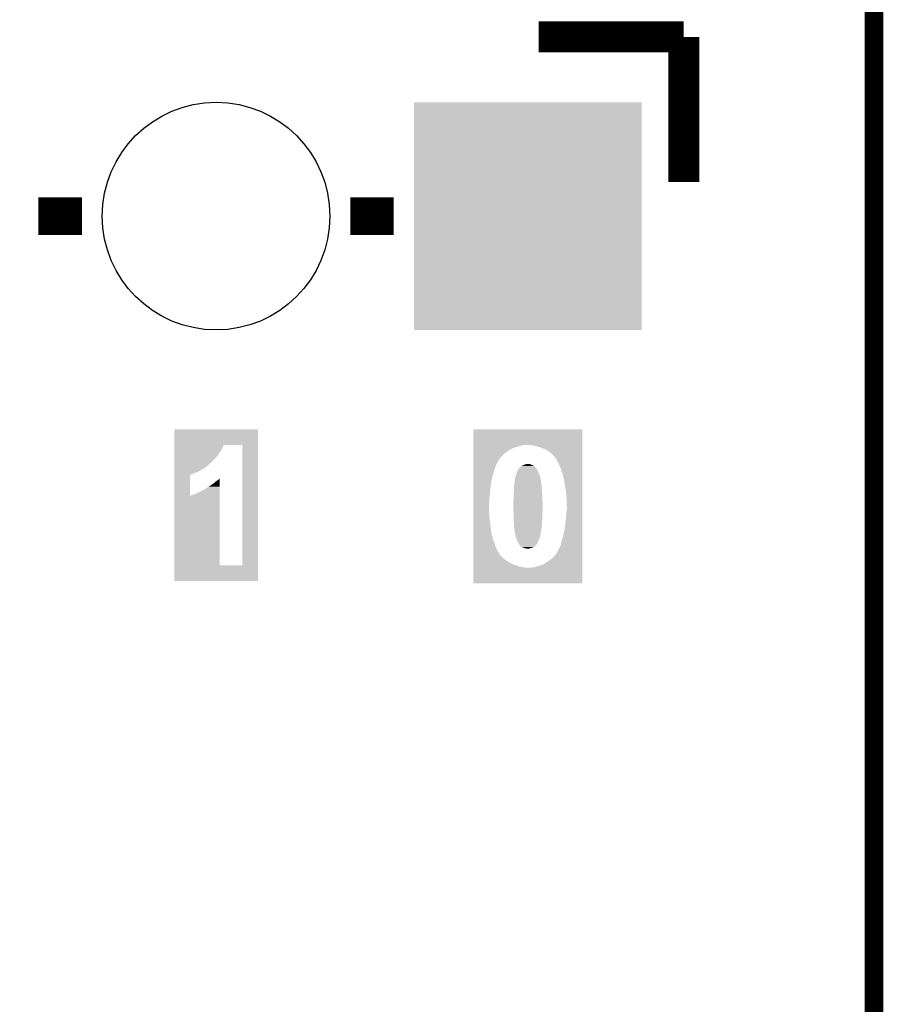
# Model space of a CAD drawing. Extents: x -1.3 to 24.2, y -3.9 to 39.2.
# Tile 36 of 37: x 17.2 to 24.2, y 22.9 to 30.9. Entities that reach past the tile are written whole.
import ezdxf

# ---------------------------------------------------------------- set-up
doc = ezdxf.new("R2010")
doc.units = 0
doc.layers.get('0').update_dxf_attribs({"linetype": 'CONTINUOUS'})
for name, color, linetype in [('I2C_MUX_9_CLICK_V100_GKO', 5, 'CONTINUOUS'), ('I2C_MUX_9_CLICK_V100_GTO', 14, 'CONTINUOUS'), ('I2C_MUX_9_CLICK_V100_GTS', 12, 'CONTINUOUS')]:
    doc.layers.add(name, color=color, linetype=linetype)

# ---------------------------------------------------------------- blocks, each defined once
blk = doc.blocks.new('ROUND_24')
blk.add_circle((0, 0), 0.9271)
blk = doc.blocks.new('SQUARE_29')
blk.add_solid([(0.9271, 0.9271), (0.9271, -0.9271), (-0.9271, 0.9271), (-0.9271, -0.9271)])

msp = doc.modelspace()

# ---------------------------------------------------------------- linework, layer by layer
at = {"layer": 'I2C_MUX_9_CLICK_V100_GKO', "const_width": 0.1524}
msp.add_lwpolyline([(24.13, -1.27), (24.13, 36.83)], dxfattribs=at)
at = {"layer": 'I2C_MUX_9_CLICK_V100_GTO'}
for points, const_width in [([(21.3995, 30.7721), (22.5806, 30.7721)], 0.254), ([(22.5806, 30.7721), (22.5806, 29.591)], 0.254), ([(17.3228, 29.3116), (17.6784, 29.3116)], 0.3048), ([(19.8628, 29.3116), (20.2184, 29.3116)], 0.3048)]:
    msp.add_lwpolyline(points, dxfattribs=dict(at, const_width=const_width))
for points in [[(18.430268, 27.447238), (18.43027, 27.574208), (19.110956, 27.447238), (19.11096, 27.574208)], [(18.43027, 27.574208), (18.430272, 27.57424), (19.11096, 27.574208), (18.430272, 27.57424)], [(20.866128, 27.44724), (20.86613, 27.574208), (21.755096, 27.44724), (21.7551, 27.574208)], [(20.86613, 27.574208), (20.866132, 27.57424), (21.7551, 27.574208), (20.866132, 27.57424)], [(18.430266, 27.41676), (18.430268, 27.447236), (18.81886, 27.41676), (18.831576, 27.447236)], [(18.430268, 27.447236), (18.430268, 27.447238), (18.831576, 27.447236), (18.983936, 27.447238)], [(18.983938, 26.466804), (18.983936, 27.447238), (19.11093, 26.466804), (19.110956, 27.447238)], [(20.866128, 27.4447), (20.866128, 27.44724), (21.259802, 27.4447), (21.285198, 27.44724)], [(20.866128, 27.43708), (20.866128, 27.4447), (21.236938, 27.43708), (21.259802, 27.4447)], [(20.866128, 27.432), (20.866128, 27.43708), (21.216622, 27.432), (21.236938, 27.43708)], [(20.866128, 27.42438), (20.866128, 27.432), (21.1963, 27.42438), (21.216622, 27.432)], [(21.35886, 27.44216), (21.333462, 27.44724), (21.755096, 27.44216), (21.755096, 27.44724)], [(21.374102, 27.439618), (21.35886, 27.44216), (21.755096, 27.439618), (21.755096, 27.44216)], [(21.38934, 27.434542), (21.374102, 27.439618), (21.755096, 27.434542), (21.755096, 27.439618)], [(21.409662, 27.42946), (21.38934, 27.434542), (21.755096, 27.42946), (21.755096, 27.434542)], [(21.424902, 27.421838), (21.409662, 27.42946), (21.755096, 27.421838), (21.755096, 27.42946)], [(18.430264, 27.33548), (18.430266, 27.358338), (18.76044, 27.33548), (18.780758, 27.358338)], [(18.430266, 27.38628), (18.430266, 27.41676), (18.801082, 27.38628), (18.81886, 27.41676)], [(18.430266, 27.358338), (18.430266, 27.38628), (18.780758, 27.358338), (18.801082, 27.38628)], [(20.866126, 27.41676), (20.866128, 27.42438), (21.17852, 27.41676), (21.1963, 27.42438)], [(20.866126, 27.406598), (20.866126, 27.41676), (21.160738, 27.406598), (21.17852, 27.41676)], [(20.866126, 27.39644), (20.866126, 27.406598), (21.1455, 27.39644), (21.160738, 27.406598)], [(20.866126, 27.38628), (20.866126, 27.39644), (21.1328, 27.38628), (21.1455, 27.39644)], [(20.866126, 27.378662), (20.866126, 27.38628), (21.120102, 27.378662), (21.1328, 27.38628)], [(20.866126, 27.37104), (20.866126, 27.378662), (21.109944, 27.37104), (21.120102, 27.378662)], [(20.866126, 27.36089), (20.866126, 27.37104), (21.104862, 27.36089), (21.109944, 27.37104)], [(20.866126, 27.3558), (20.866126, 27.36089), (21.09724, 27.3558), (21.104862, 27.36089)], [(20.866126, 27.34819), (20.866126, 27.3558), (21.089626, 27.34819), (21.09724, 27.3558)], [(21.44268, 27.41676), (21.424902, 27.421838), (21.755094, 27.41676), (21.755096, 27.421838)], [(21.463, 27.406598), (21.44268, 27.41676), (21.755094, 27.406598), (21.755094, 27.41676)], [(21.49856, 27.3812), (21.463, 27.406598), (21.755094, 27.3812), (21.755094, 27.406598)], [(21.516342, 27.365958), (21.49856, 27.3812), (21.755094, 27.365958), (21.755094, 27.3812)], [(21.531582, 27.34564), (21.516342, 27.365958), (21.755094, 27.34564), (21.755094, 27.365958)], [(18.430264, 27.292306), (18.430264, 27.33548), (18.71727, 27.292306), (18.76044, 27.33548)], [(18.430264, 27.292296), (18.430264, 27.292306), (18.714742, 27.292296), (18.71727, 27.292306)], [(18.430264, 27.289774), (18.430264, 27.292296), (18.71472, 27.289774), (18.714742, 27.292296)], [(18.430264, 27.2669), (18.430264, 27.289774), (18.68424, 27.2669), (18.71472, 27.289774)], [(20.866124, 27.322778), (20.866126, 27.345644), (21.07184, 27.322778), (21.08962, 27.345644)], [(20.866124, 27.294842), (20.866124, 27.322778), (21.0566, 27.294842), (21.07184, 27.322778)], [(20.866124, 27.264358), (20.866124, 27.294842), (21.0439, 27.264358), (21.0566, 27.294842)], [(20.866126, 27.345644), (20.866126, 27.34819), (21.08962, 27.345644), (21.089626, 27.34819)], [(21.244564, 27.2669), (21.247102, 27.269438), (21.370924, 27.2669), (21.36902, 27.269438)], [(21.247102, 27.269438), (21.247104, 27.26944), (21.36902, 27.269438), (21.369018, 27.26944)], [(21.247104, 27.26944), (21.249646, 27.269444), (21.369018, 27.26944), (21.369014, 27.269444)], [(21.249646, 27.269444), (21.256412, 27.274518), (21.369014, 27.269444), (21.363938, 27.274518)], [(21.256412, 27.274518), (21.259802, 27.27706), (21.363938, 27.274518), (21.358862, 27.27706)], [(21.259802, 27.27706), (21.269956, 27.282138), (21.358862, 27.27706), (21.351244, 27.282138)], [(21.269956, 27.282138), (21.275038, 27.28468), (21.351244, 27.282138), (21.343622, 27.28468)], [(21.275038, 27.28468), (21.280122, 27.287222), (21.343622, 27.28468), (21.338538, 27.287222)], [(21.280122, 27.287222), (21.290278, 27.28976), (21.338538, 27.287222), (21.333462, 27.28976)], [(21.290278, 27.28976), (21.297904, 27.2923), (21.333462, 27.28976), (21.323298, 27.2923)], [(21.53666, 27.340552), (21.531582, 27.34564), (21.755094, 27.340552), (21.755094, 27.34564)], [(21.539202, 27.332934), (21.53666, 27.340552), (21.755092, 27.332934), (21.755094, 27.340552)], [(21.546822, 27.322778), (21.539202, 27.332934), (21.755092, 27.322778), (21.755092, 27.332934)], [(21.55444, 27.310078), (21.546822, 27.322778), (21.755092, 27.310078), (21.755092, 27.322778)], [(21.56968, 27.27452), (21.55444, 27.310078), (21.755092, 27.27452), (21.755092, 27.310078)], [(21.579842, 27.25166), (21.56968, 27.27452), (21.75509, 27.25166), (21.755092, 27.27452)], [(18.430256, 27.03325), (18.430262, 27.20087), (18.557244, 27.03325), (18.557246, 27.20087)], [(18.430262, 27.24658), (18.430264, 27.2669), (18.65376, 27.24658), (18.68424, 27.2669)], [(18.430262, 27.23134), (18.430262, 27.24658), (18.62582, 27.23134), (18.65376, 27.24658)], [(18.430262, 27.22118), (18.430262, 27.23134), (18.60296, 27.22118), (18.62582, 27.23134)], [(18.430262, 27.21356), (18.430262, 27.22118), (18.582638, 27.21356), (18.60296, 27.22118)], [(18.430262, 27.20594), (18.430262, 27.21356), (18.569946, 27.20594), (18.582638, 27.21356)], [(18.430262, 27.203402), (18.430262, 27.20594), (18.562322, 27.203402), (18.569946, 27.20594)], [(18.430262, 27.2034), (18.430262, 27.203402), (18.559786, 27.2034), (18.562322, 27.203402)], [(18.430262, 27.20087), (18.430262, 27.2034), (18.557246, 27.20087), (18.559786, 27.2034)], [(20.86612, 27.167842), (20.866122, 27.20086), (21.01596, 27.167842), (21.02612, 27.20086)], [(20.866122, 27.233878), (20.866124, 27.264358), (21.03374, 27.233878), (21.0439, 27.264358)], [(20.866122, 27.20086), (20.866122, 27.233878), (21.02612, 27.20086), (21.03374, 27.233878)], [(21.209, 27.193236), (21.209002, 27.193244), (21.40966, 27.193236), (21.409658, 27.193244)], [(21.209, 27.188154), (21.209, 27.193236), (21.409666, 27.188154), (21.40966, 27.193236)], [(21.209, 27.185616), (21.209, 27.188154), (21.4122, 27.185616), (21.409666, 27.188154)], [(21.209002, 27.193244), (21.21662, 27.21356), (21.409658, 27.193244), (21.401532, 27.21356)], [(21.21662, 27.21356), (21.218312, 27.21864), (21.401532, 27.21356), (21.3995, 27.21864)], [(21.218312, 27.21864), (21.2217, 27.228802), (21.3995, 27.21864), (21.39442, 27.228802)], [(21.2217, 27.228802), (21.224748, 27.23388), (21.39442, 27.228802), (21.39188, 27.23388)], [(21.224748, 27.23388), (21.22932, 27.241496), (21.39188, 27.23388), (21.388834, 27.241496)], [(21.22932, 27.241496), (21.231354, 27.246578), (21.388834, 27.241496), (21.3868, 27.246578)], [(21.231354, 27.246578), (21.234404, 27.254198), (21.3868, 27.246578), (21.380706, 27.254198)], [(21.234404, 27.254198), (21.242012, 27.25928), (21.380706, 27.254198), (21.37664, 27.25928)], [(21.242012, 27.25928), (21.242022, 27.259286), (21.37664, 27.25928), (21.376636, 27.259286)], [(21.242022, 27.259286), (21.244564, 27.2669), (21.376636, 27.259286), (21.370924, 27.2669)], [(21.58746, 27.22626), (21.579842, 27.25166), (21.75509, 27.22626), (21.75509, 27.25166)], [(21.597618, 27.19578), (21.58746, 27.22626), (21.75509, 27.19578), (21.75509, 27.22626)], [(21.60524, 27.16276), (21.597618, 27.19578), (21.755088, 27.16276), (21.75509, 27.19578)], [(18.691862, 27.09672), (18.71218, 27.10942), (18.798508, 27.09672), (18.798506, 27.10942)], [(18.71218, 27.10942), (18.7579, 27.1399), (18.798506, 27.10942), (18.798504, 27.1399)], [(18.7579, 27.1399), (18.76806, 27.150058), (18.798504, 27.1399), (18.798504, 27.150058)], [(18.76806, 27.150058), (18.78838, 27.165298), (18.798504, 27.150058), (18.798504, 27.165298)], [(18.78838, 27.165298), (18.793452, 27.167838), (18.798504, 27.165298), (18.798504, 27.167838)], [(18.793452, 27.167838), (18.798502, 27.172876), (18.798504, 27.167838), (18.798502, 27.172876)], [(20.866118, 27.1018), (20.86612, 27.167842), (21.0058, 27.1018), (21.01596, 27.167842)], [(21.1963, 27.101802), (21.19884, 27.11704), (21.423546, 27.101802), (21.42253, 27.11704)], [(21.19884, 27.11704), (21.199202, 27.11958), (21.42253, 27.11704), (21.42236, 27.11958)], [(21.199202, 27.11958), (21.20138, 27.13482), (21.42236, 27.11958), (21.420184, 27.13482)], [(21.20138, 27.13482), (21.20392, 27.150062), (21.420184, 27.13482), (21.418006, 27.150062)], [(21.20392, 27.160222), (21.206458, 27.17038), (21.416434, 27.160222), (21.41474, 27.17038)], [(21.20392, 27.15514), (21.20392, 27.160222), (21.41728, 27.15514), (21.416434, 27.160222)], [(21.20392, 27.150062), (21.20392, 27.15514), (21.418006, 27.150062), (21.41728, 27.15514)], [(21.206458, 27.17038), (21.20646, 27.170382), (21.41474, 27.17038), (21.41474, 27.170382)], [(21.20646, 27.170382), (21.206462, 27.178004), (21.41474, 27.170382), (21.413216, 27.178004)], [(21.206462, 27.178004), (21.208996, 27.183078), (21.413216, 27.178004), (21.4122, 27.183078)], [(21.208996, 27.183078), (21.209, 27.183084), (21.4122, 27.183078), (21.4122, 27.183084)], [(21.209, 27.183084), (21.209, 27.185616), (21.4122, 27.183084), (21.4122, 27.185616)], [(21.61032, 27.1272), (21.60524, 27.16276), (21.755088, 27.1272), (21.755088, 27.16276)], [(21.61794, 27.08656), (21.61032, 27.1272), (21.755086, 27.08656), (21.755088, 27.1272)], [(18.430242, 26.466822), (18.430256, 27.03325), (18.798544, 26.466822), (18.798512, 27.03325)], [(18.557244, 27.03325), (18.608038, 27.051), (18.798512, 27.03325), (18.79851, 27.051)], [(18.608038, 27.051), (18.65122, 27.07386), (18.79851, 27.051), (18.798508, 27.07386)], [(18.65122, 27.07386), (18.67408, 27.08402), (18.798508, 27.07386), (18.798508, 27.08402)], [(18.67408, 27.08402), (18.691862, 27.09672), (18.798508, 27.08402), (18.798508, 27.09672)], [(20.866116, 27.01544), (20.866118, 27.07132), (20.99818, 27.01544), (21.00326, 27.07132)], [(20.866118, 27.07132), (20.866118, 27.1018), (21.00326, 27.07132), (21.0058, 27.1018)], [(21.19376, 27.05862), (21.1963, 27.078942), (21.42633, 27.05862), (21.42506, 27.078942)], [(21.19376, 27.040842), (21.19376, 27.05862), (21.42744, 27.040842), (21.42633, 27.05862)], [(21.19376, 27.007818), (21.19376, 27.040842), (21.42744, 27.007818), (21.42744, 27.040842)], [(21.1963, 27.08148), (21.1963, 27.101802), (21.4249, 27.08148), (21.423546, 27.101802)], [(21.1963, 27.078942), (21.1963, 27.08148), (21.42506, 27.078942), (21.4249, 27.08148)], [(21.62302, 27.04592), (21.61794, 27.08656), (21.755086, 27.04592), (21.755086, 27.08656)], [(21.62556, 26.99766), (21.62302, 27.04592), (21.755084, 26.99766), (21.755086, 27.04592)], [(20.866114, 26.8986), (20.866116, 26.9494), (20.99564, 26.8986), (20.9931, 26.9494)], [(20.866116, 26.974798), (20.866116, 27.01544), (20.9931, 26.974798), (20.99818, 27.01544)], [(20.866116, 26.9494), (20.866116, 26.974798), (20.9931, 26.9494), (20.9931, 26.974798)], [(21.19122, 26.97734), (21.192278, 26.990038), (21.42998, 26.97734), (21.42998, 26.990038)], [(21.19122, 26.91638), (21.19122, 26.97734), (21.42998, 26.91638), (21.42998, 26.97734)], [(21.192278, 26.990038), (21.193548, 27.005278), (21.42998, 26.990038), (21.42744, 27.005278)], [(21.193548, 27.005278), (21.19376, 27.007818), (21.42744, 27.005278), (21.42744, 27.007818)], [(21.6281, 26.94686), (21.62556, 26.99766), (21.755082, 26.94686), (21.755084, 26.99766)], [(20.866112, 26.85288), (20.866114, 26.8986), (20.99818, 26.85288), (20.99564, 26.8986)], [(21.19122, 26.906222), (21.19122, 26.91638), (21.429132, 26.906222), (21.42998, 26.91638)], [(21.19376, 26.890982), (21.19122, 26.906222), (21.427862, 26.890982), (21.429132, 26.906222)], [(21.19376, 26.885902), (21.19376, 26.890982), (21.42744, 26.885902), (21.427862, 26.890982)], [(21.19376, 26.852878), (21.19376, 26.885902), (21.42744, 26.852878), (21.42744, 26.885902)], [(21.61794, 26.82494), (21.62302, 26.88082), (21.75508, 26.82494), (21.755082, 26.88082)], [(21.62302, 26.88082), (21.6281, 26.92146), (21.755082, 26.88082), (21.755082, 26.92146)], [(21.6281, 26.92146), (21.6281, 26.94686), (21.755082, 26.92146), (21.755082, 26.94686)], [(20.86611, 26.76906), (20.866112, 26.80716), (21.00834, 26.76906), (21.00326, 26.80716)], [(20.866112, 26.80716), (20.866112, 26.85288), (21.00326, 26.80716), (20.99818, 26.85288)], [(21.194946, 26.8351), (21.19376, 26.852878), (21.42744, 26.8351), (21.42744, 26.852878)], [(21.1963, 26.81478), (21.194946, 26.8351), (21.4249, 26.81478), (21.42744, 26.8351)], [(21.196302, 26.814778), (21.1963, 26.81478), (21.4249, 26.814778), (21.4249, 26.81478)], [(21.19757, 26.79446), (21.196302, 26.814778), (21.4249, 26.79446), (21.4249, 26.814778)], [(21.19884, 26.77414), (21.19757, 26.79446), (21.421996, 26.77414), (21.4249, 26.79446)], [(21.61032, 26.76144), (21.6154, 26.79446), (21.755078, 26.76144), (21.75508, 26.79446)], [(21.6154, 26.79446), (21.61794, 26.82494), (21.75508, 26.79446), (21.75508, 26.82494)], [(20.866108, 26.70048), (20.86611, 26.7335), (21.02104, 26.70048), (21.01342, 26.7335)], [(20.86611, 26.7335), (20.86611, 26.76906), (21.01342, 26.7335), (21.00834, 26.76906)], [(21.19884, 26.758902), (21.19884, 26.77414), (21.41982, 26.758902), (21.421996, 26.77414)], [(21.19884, 26.756362), (21.19884, 26.758902), (21.419312, 26.756362), (21.41982, 26.758902)], [(21.20392, 26.738582), (21.19884, 26.756362), (21.415756, 26.738582), (21.419312, 26.756362)], [(21.204768, 26.733498), (21.20392, 26.738582), (21.41474, 26.733498), (21.415756, 26.738582)], [(21.206038, 26.725878), (21.204768, 26.733498), (21.41474, 26.725878), (21.41474, 26.733498)], [(21.207732, 26.715718), (21.206038, 26.725878), (21.4122, 26.715718), (21.41474, 26.725878)], [(21.209, 26.708102), (21.207732, 26.715718), (21.412194, 26.708102), (21.4122, 26.715718)], [(21.209, 26.705564), (21.209, 26.708102), (21.412194, 26.705564), (21.412194, 26.708102)], [(21.59508, 26.695402), (21.61032, 26.76144), (21.755076, 26.695402), (21.755078, 26.76144)], [(20.866106, 26.626822), (20.866108, 26.647142), (21.043898, 26.626822), (21.038818, 26.647142)], [(20.866106, 26.6065), (20.866106, 26.626822), (21.05406, 26.6065), (21.043898, 26.626822)], [(20.866108, 26.67254), (20.866108, 26.70048), (21.028658, 26.67254), (21.02104, 26.70048)], [(20.866108, 26.647142), (20.866108, 26.67254), (21.038818, 26.647142), (21.028658, 26.67254)], [(21.209006, 26.705554), (21.209, 26.705564), (21.412194, 26.705554), (21.412194, 26.705564)], [(21.210274, 26.703014), (21.209006, 26.705554), (21.409658, 26.703014), (21.412194, 26.705554)], [(21.21154, 26.70048), (21.210274, 26.703014), (21.409024, 26.70048), (21.409658, 26.703014)], [(21.216618, 26.687782), (21.21154, 26.70048), (21.40585, 26.687782), (21.409024, 26.70048)], [(21.217636, 26.682698), (21.216618, 26.687782), (21.40458, 26.682698), (21.40585, 26.687782)], [(21.219158, 26.67508), (21.217636, 26.682698), (21.40077, 26.67508), (21.40458, 26.682698)], [(21.22678, 26.662378), (21.219158, 26.67508), (21.394418, 26.662378), (21.40077, 26.67508)], [(21.2344, 26.64714), (21.22678, 26.662378), (21.386798, 26.64714), (21.394418, 26.662378)], [(21.23745, 26.642058), (21.2344, 26.64714), (21.384258, 26.642058), (21.386798, 26.64714)], [(21.242018, 26.634442), (21.23745, 26.642058), (21.37918, 26.634442), (21.384258, 26.642058)], [(21.242022, 26.634438), (21.242018, 26.634442), (21.379178, 26.634438), (21.37918, 26.634442)], [(21.249638, 26.624288), (21.242022, 26.634438), (21.369026, 26.624288), (21.379178, 26.634438)], [(21.56206, 26.601422), (21.5773, 26.629358), (21.755074, 26.601422), (21.755074, 26.629358)], [(21.5773, 26.629358), (21.58492, 26.66238), (21.755074, 26.629358), (21.755076, 26.66238)], [(21.58492, 26.66238), (21.59508, 26.695402), (21.755076, 26.66238), (21.755076, 26.695402)], [(20.866104, 26.53792), (20.866106, 26.558248), (21.097238, 26.53792), (21.079458, 26.558248)], [(20.866106, 26.59126), (20.866106, 26.6065), (21.05914, 26.59126), (21.05406, 26.6065)], [(20.866106, 26.578558), (20.866106, 26.59126), (21.06676, 26.578558), (21.05914, 26.59126)], [(20.866106, 26.563322), (20.866106, 26.578558), (21.076918, 26.563322), (21.06676, 26.578558)], [(20.866106, 26.558248), (20.866106, 26.563322), (21.079458, 26.558248), (21.076918, 26.563322)], [(21.252176, 26.62428), (21.249638, 26.624288), (21.369018, 26.62428), (21.369026, 26.624288)], [(21.2598, 26.616664), (21.252176, 26.62428), (21.358862, 26.616664), (21.369018, 26.62428)], [(21.259812, 26.61666), (21.2598, 26.616664), (21.358858, 26.61666), (21.358862, 26.616664)], [(21.275038, 26.61158), (21.259812, 26.61666), (21.3487, 26.61158), (21.358858, 26.61666)], [(21.275044, 26.611578), (21.275038, 26.61158), (21.348698, 26.611578), (21.3487, 26.61158)], [(21.285198, 26.606502), (21.275044, 26.611578), (21.328386, 26.606502), (21.348698, 26.611578)], [(21.285208, 26.6065), (21.285198, 26.606502), (21.328378, 26.6065), (21.328386, 26.606502)], [(21.297898, 26.60396), (21.285208, 26.6065), (21.323296, 26.60396), (21.328378, 26.6065)], [(21.5265, 26.545532), (21.52903, 26.548074), (21.755072, 26.545532), (21.755072, 26.548074)], [(21.52903, 26.548074), (21.531566, 26.54808), (21.755072, 26.548074), (21.755072, 26.54808)], [(21.531566, 26.54808), (21.549358, 26.573474), (21.755072, 26.54808), (21.755074, 26.573474)], [(21.549358, 26.573474), (21.56206, 26.601422), (21.755074, 26.573474), (21.755074, 26.601422)], [(18.43024, 26.339832), (18.430242, 26.466804), (19.110928, 26.339832), (19.11093, 26.466804)], [(18.430242, 26.466804), (18.430242, 26.466822), (18.983938, 26.466804), (18.798544, 26.466822)], [(20.866102, 26.47442), (20.866104, 26.48458), (21.19122, 26.47442), (21.170902, 26.48458)], [(20.866102, 26.469338), (20.866102, 26.47442), (21.209002, 26.469338), (21.19122, 26.47442)], [(20.866102, 26.46172), (20.866102, 26.469338), (21.22932, 26.46172), (21.209002, 26.469338)], [(20.866104, 26.50744), (20.866104, 26.53792), (21.132798, 26.50744), (21.097238, 26.53792)], [(20.866104, 26.49474), (20.866104, 26.50744), (21.15312, 26.49474), (21.132798, 26.50744)], [(20.866104, 26.48458), (20.866104, 26.49474), (21.170902, 26.48458), (21.15312, 26.49474)], [(21.404578, 26.46426), (21.4249, 26.47188), (21.75507, 26.46426), (21.75507, 26.47188)], [(21.4249, 26.47188), (21.44268, 26.4795), (21.75507, 26.47188), (21.755072, 26.4795)], [(21.44268, 26.4795), (21.47316, 26.499822), (21.755072, 26.4795), (21.755072, 26.499822)], [(21.47316, 26.499822), (21.485858, 26.507438), (21.755072, 26.499822), (21.755072, 26.507438)], [(21.485858, 26.507438), (21.49856, 26.5176), (21.755072, 26.507438), (21.755072, 26.5176)], [(21.49856, 26.5176), (21.508718, 26.52522), (21.755072, 26.5176), (21.755072, 26.52522)], [(21.508718, 26.52522), (21.516338, 26.532838), (21.755072, 26.52522), (21.755072, 26.532838)], [(21.516338, 26.532838), (21.523956, 26.537918), (21.755072, 26.532838), (21.755072, 26.537918)], [(21.523956, 26.537918), (21.5265, 26.545532), (21.755072, 26.537918), (21.755072, 26.545532)], [(20.8661, 26.322052), (20.866102, 26.44902), (21.755068, 26.322052), (21.75507, 26.44902)], [(20.866102, 26.456642), (20.866102, 26.46172), (21.244558, 26.456642), (21.22932, 26.46172)], [(20.866102, 26.45156), (20.866102, 26.456642), (21.27504, 26.45156), (21.244558, 26.456642)], [(20.866102, 26.44902), (20.866102, 26.45156), (21.285198, 26.44902), (21.27504, 26.45156)], [(21.335998, 26.44902), (21.358858, 26.45156), (21.75507, 26.44902), (21.75507, 26.45156)], [(21.358858, 26.45156), (21.384262, 26.45918), (21.75507, 26.45156), (21.75507, 26.45918)], [(21.384262, 26.45918), (21.404578, 26.46426), (21.75507, 26.45918), (21.75507, 26.46426)], [(19.110928, 26.3398), (18.43024, 26.339832), (19.110928, 26.3398), (19.110928, 26.339832)], [(21.755068, 26.32202), (20.8661, 26.322052), (21.755068, 26.32202), (21.755068, 26.322052)]]:
    msp.add_solid(points, dxfattribs=at)

# ---------------------------------------------------------------- block references
at = {"layer": 'I2C_MUX_9_CLICK_V100_GTS'}
for name, p in [('ROUND_24', (18.7706, 29.3116)), ('SQUARE_29', (21.3106, 29.3116))]:
    msp.add_blockref(name, p, dxfattribs=at)

doc.saveas('drawing.dxf')
